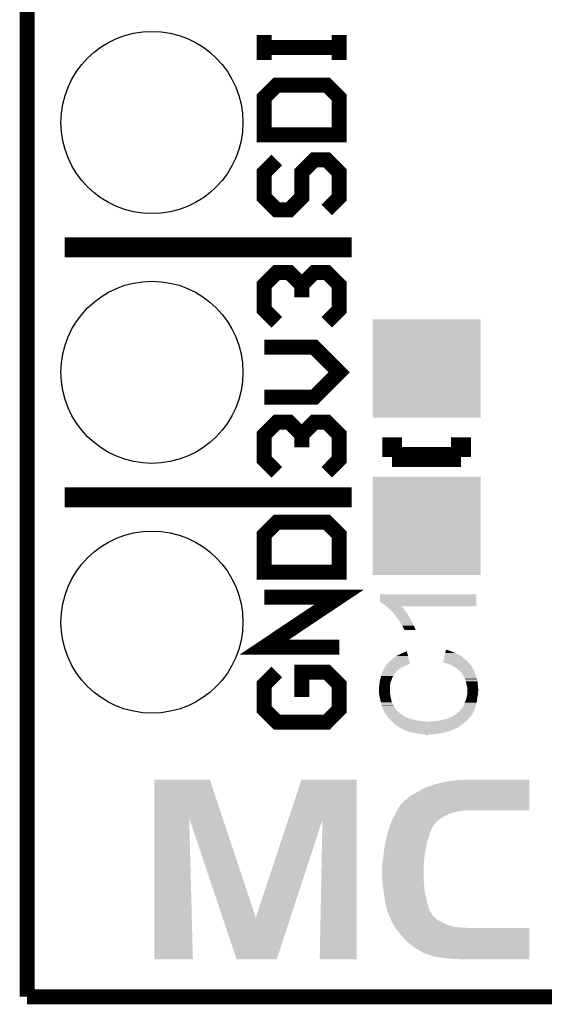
# Model space of a CAD drawing. Extents: x -4.2 to 27.1, y -3.9 to 55.1.
# Tile 1 of 37: x -1.3 to 4, y -3.9 to 6.1. Entities that reach past the tile are written whole.
import ezdxf

# ---------------------------------------------------------------- set-up
doc = ezdxf.new("R2010")
doc.units = 0
doc.layers.get('0').update_dxf_attribs({"linetype": 'CONTINUOUS'})
for name, color, linetype in [('MCP2517FD_CLICK_GKO', 5, 'CONTINUOUS'), ('MCP2517FD_CLICK_GTO', 14, 'CONTINUOUS'), ('MCP2517FD_CLICK_GTS', 12, 'CONTINUOUS')]:
    doc.layers.add(name, color=color, linetype=linetype)

# ---------------------------------------------------------------- blocks, each defined once
blk = doc.blocks.new('RECTANGLE_89')
blk.add_solid([(0.54991, 0.50038), (0.54991, -0.50038), (-0.54991, 0.50038), (-0.54991, -0.50038)])
blk = doc.blocks.new('ROUND_68')
blk.add_circle((0, 0), 0.926)

msp = doc.modelspace()

# ---------------------------------------------------------------- linework, layer by layer
at = {"layer": 'MCP2517FD_CLICK_GKO', "const_width": 0.1524}
for points in [[(-1.27, -3.81), (-1.27, 37.80028)], [(-1.27, -3.81), (21.59, -3.81), (24.13, -1.27)]]:
    msp.add_lwpolyline(points, dxfattribs=at)
at = {"layer": 'MCP2517FD_CLICK_GTO'}
for points, const_width in [([(1.143, 5.715), (1.143, 5.969), (1.143, 5.842), (1.905, 5.842), (1.905, 5.715), (1.905, 5.969)], 0.1524), ([(1.143, 4.953), (1.905, 4.953), (1.905, 5.334), (1.778, 5.461), (1.27, 5.461), (1.143, 5.334), (1.143, 4.953)], 0.1524), ([(1.27, 4.699), (1.143, 4.572), (1.143, 4.318), (1.27, 4.191), (1.397, 4.191), (1.524, 4.318), (1.524, 4.572), (1.651, 4.699), (1.778, 4.699), (1.905, 4.572), (1.905, 4.318), (1.778, 4.191)], 0.1524), ([(-0.889, 3.81), (2.032, 3.81)], 0.2032), ([(1.27, 3.048), (1.143, 3.175), (1.143, 3.429), (1.27, 3.556), (1.397, 3.556), (1.524, 3.429), (1.524, 3.302), (1.524, 3.429), (1.651, 3.556), (1.778, 3.556), (1.905, 3.429), (1.905, 3.175), (1.778, 3.048)], 0.1524), ([(1.143, 2.286), (1.651, 2.286), (1.905, 2.54), (1.651, 2.794), (1.143, 2.794)], 0.1524), ([(1.27, 1.524), (1.143, 1.651), (1.143, 1.905), (1.27, 2.032), (1.397, 2.032), (1.524, 1.905), (1.524, 1.778), (1.524, 1.905), (1.651, 2.032), (1.778, 2.032), (1.905, 1.905), (1.905, 1.651), (1.778, 1.524)], 0.1524), ([(2.44348, 1.67894), (2.44348, 1.87706)], 0.20066), ([(3.14452, 1.67894), (3.14452, 1.87706)], 0.20066), ([(2.44348, 1.67894), (3.14452, 1.67894)], 0.20066), ([(-0.889, 1.27), (2.032, 1.27)], 0.2032), ([(1.143, 0.508), (1.905, 0.508), (1.905, 0.889), (1.778, 1.016), (1.27, 1.016), (1.143, 0.889), (1.143, 0.508)], 0.1524), ([(1.905, -0.254), (1.143, -0.254), (1.905, 0.254), (1.143, 0.254)], 0.1524), ([(1.27, -0.508), (1.143, -0.635), (1.143, -0.889), (1.27, -1.016), (1.778, -1.016), (1.905, -0.889), (1.905, -0.635), (1.778, -0.508), (1.524, -0.508), (1.524, -0.762)], 0.1524)]:
    msp.add_lwpolyline(points, dxfattribs=dict(at, const_width=const_width))
for points in [[(2.32156, 0.203212), (2.32158, 0.281918), (3.301984, 0.203212), (3.302, 0.281918)], [(2.346962, 0.18796), (2.32156, 0.203212), (3.301982, 0.18796), (3.301984, 0.203212)], [(2.32158, 0.281918), (2.321582, 0.28194), (3.302, 0.281918), (2.321582, 0.28194)], [(2.36982, 0.17272), (2.346962, 0.18796), (3.30198, 0.17272), (3.301982, 0.18796)], [(2.384336, 0.16002), (2.36982, 0.17272), (3.301978, 0.16002), (3.30198, 0.17272)], [(2.384378, 0.159982), (2.384336, 0.16002), (2.540036, 0.159982), (3.301978, 0.16002)], [(2.401752, 0.14478), (2.384378, 0.159982), (2.55524, 0.14478), (2.540036, 0.159982)], [(2.41046, 0.13716), (2.401752, 0.14478), (2.56032, 0.13716), (2.55524, 0.14478)], [(2.41935, 0.12954), (2.41046, 0.13716), (2.5654, 0.12954), (2.56032, 0.13716)], [(2.42824, 0.12192), (2.41935, 0.12954), (2.57175, 0.12192), (2.5654, 0.12954)], [(2.435862, 0.114298), (2.42824, 0.12192), (2.5781, 0.114298), (2.57175, 0.12192)], [(2.451094, 0.099066), (2.435862, 0.114298), (2.587622, 0.099066), (2.5781, 0.114298)], [(2.4511, 0.096542), (2.451094, 0.099066), (2.5892, 0.096542), (2.587622, 0.099066)], [(2.45363, 0.09652), (2.4511, 0.096542), (2.589214, 0.09652), (2.5892, 0.096542)], [(2.455536, 0.09398), (2.45363, 0.09652), (2.5908, 0.09398), (2.589214, 0.09652)], [(2.472688, 0.071122), (2.455536, 0.09398), (2.60604, 0.071122), (2.5908, 0.09398)], [(2.4765, 0.06604), (2.472688, 0.071122), (2.60909, 0.06604), (2.60604, 0.071122)], [(2.493128, 0.045718), (2.4765, 0.06604), (2.621282, 0.045718), (2.60909, 0.06604)], [(2.495204, 0.04318), (2.493128, 0.045718), (2.62382, 0.04318), (2.621282, 0.045718)], [(2.49936, 0.0381), (2.495204, 0.04318), (2.627206, 0.0381), (2.62382, 0.04318)], [(2.501056, 0.035558), (2.49936, 0.0381), (2.6289, 0.035558), (2.627206, 0.0381)], [(2.51968, 0.00762), (2.501056, 0.035558), (2.64287, 0.00762), (2.6289, 0.035558)], [(2.534922, -0.020322), (2.51968, 0.00762), (2.656842, -0.020322), (2.64287, 0.00762)], [(2.54508, -0.03556), (2.534922, -0.020322), (2.66446, -0.03556), (2.656842, -0.020322)], [(2.550158, -0.043178), (2.54508, -0.03556), (2.667846, -0.043178), (2.66446, -0.03556)], [(2.55524, -0.053338), (2.550158, -0.043178), (2.672362, -0.053338), (2.667846, -0.043178)], [(2.558628, -0.05842), (2.55524, -0.053338), (2.67462, -0.05842), (2.672362, -0.053338)], [(2.560318, -0.060956), (2.558628, -0.05842), (2.675568, -0.060956), (2.67462, -0.05842)], [(2.56286, -0.068578), (2.560318, -0.060956), (2.678416, -0.068578), (2.675568, -0.060956)], [(2.565398, -0.073656), (2.56286, -0.068578), (2.680312, -0.073656), (2.678416, -0.068578)], [(2.567934, -0.076194), (2.565398, -0.073656), (2.68126, -0.076194), (2.680312, -0.073656)], [(2.56794, -0.078718), (2.567934, -0.076194), (2.682202, -0.078718), (2.68126, -0.076194)], [(2.68221, -0.07874), (2.56794, -0.078718), (2.68221, -0.07874), (2.682202, -0.078718)], [(2.567942, -0.304798), (2.593346, -0.297204), (2.595168, -0.304798), (2.593346, -0.297204)], [(2.986156, -0.3048), (2.987352, -0.299722), (3.065782, -0.3048), (3.048002, -0.299722)], [(2.987352, -0.299722), (2.989146, -0.292102), (3.048002, -0.299722), (3.032762, -0.292102)], [(2.989146, -0.292102), (2.989744, -0.28956), (3.032762, -0.292102), (3.020062, -0.28956)], [(2.989744, -0.28956), (2.99094, -0.28448), (3.020062, -0.28956), (3.009902, -0.28448)], [(2.99094, -0.28448), (2.991538, -0.281942), (3.009902, -0.28448), (2.999742, -0.281942)], [(2.991538, -0.281942), (2.992136, -0.279402), (2.999742, -0.281942), (2.994664, -0.279402)], [(2.992136, -0.279402), (2.992138, -0.2794), (2.994664, -0.279402), (2.992138, -0.2794)], [(2.405382, -0.414018), (2.438402, -0.380998), (2.621356, -0.414018), (2.613438, -0.380998)], [(2.438402, -0.380998), (2.4511, -0.37084), (2.613438, -0.380998), (2.611004, -0.37084)], [(2.4511, -0.37084), (2.48666, -0.345438), (2.611004, -0.37084), (2.604912, -0.345438)], [(2.48666, -0.345438), (2.50444, -0.33528), (2.604912, -0.345438), (2.602476, -0.33528)], [(2.50444, -0.33528), (2.52476, -0.32512), (2.602476, -0.33528), (2.60004, -0.32512)], [(2.52476, -0.32512), (2.54762, -0.31496), (2.60004, -0.32512), (2.597604, -0.31496)], [(2.54762, -0.31496), (2.567942, -0.304798), (2.597604, -0.31496), (2.595168, -0.304798)], [(2.962236, -0.4064), (2.965824, -0.391162), (3.21818, -0.4064), (3.20294, -0.391162)], [(2.965824, -0.391162), (2.969412, -0.37592), (3.20294, -0.391162), (3.182618, -0.37592)], [(2.969412, -0.37592), (2.973598, -0.35814), (3.182618, -0.37592), (3.162302, -0.35814)], [(2.973598, -0.35814), (2.979578, -0.332742), (3.162302, -0.35814), (3.124202, -0.332742)], [(2.979578, -0.332742), (2.983764, -0.31496), (3.124202, -0.332742), (3.08356, -0.31496)], [(2.983764, -0.31496), (2.986156, -0.3048), (3.08356, -0.31496), (3.065782, -0.3048)], [(2.33934, -0.518158), (2.347242, -0.50038), (2.473396, -0.518158), (2.4892, -0.50038)], [(2.347242, -0.50038), (2.3495, -0.4953), (2.4892, -0.50038), (2.49555, -0.4953)], [(2.3495, -0.4953), (2.35712, -0.48006), (2.49555, -0.4953), (2.5146, -0.48006)], [(2.35712, -0.48006), (2.359662, -0.47498), (2.5146, -0.48006), (2.521856, -0.47498)], [(2.359662, -0.47498), (2.36873, -0.462282), (2.521856, -0.47498), (2.54, -0.462282)], [(2.36873, -0.462282), (2.37236, -0.4572), (2.54, -0.462282), (2.550162, -0.4572)], [(2.37236, -0.4572), (2.37712, -0.44958), (2.550162, -0.4572), (2.5654, -0.44958)], [(2.37712, -0.44958), (2.385056, -0.43688), (2.5654, -0.44958), (2.588258, -0.43688)], [(2.385056, -0.43688), (2.38506, -0.436876), (2.588258, -0.43688), (2.588272, -0.436876)], [(2.38506, -0.436876), (2.385064, -0.434338), (2.588272, -0.436876), (2.59842, -0.434338)], [(2.385064, -0.434338), (2.385066, -0.434334), (2.59842, -0.434338), (2.598432, -0.434334)], [(2.385066, -0.434334), (2.387602, -0.431796), (2.598432, -0.434334), (2.606048, -0.431796)], [(2.387602, -0.431796), (2.38887, -0.42926), (2.606048, -0.431796), (2.613658, -0.42926)], [(2.38887, -0.42926), (2.39014, -0.426722), (2.613658, -0.42926), (2.618736, -0.426722)], [(2.39014, -0.426722), (2.390142, -0.42672), (2.618736, -0.426722), (2.618738, -0.42672)], [(2.390142, -0.42672), (2.392674, -0.424186), (2.618738, -0.42672), (2.621274, -0.424186)], [(2.392674, -0.424186), (2.39268, -0.42418), (2.621274, -0.424186), (2.623792, -0.42418)], [(2.39268, -0.42418), (2.39776, -0.4191), (2.623792, -0.42418), (2.622574, -0.4191)], [(2.39776, -0.4191), (2.405382, -0.414018), (2.622574, -0.4191), (2.621356, -0.414018)], [(2.961644, -0.40892), (2.962236, -0.4064), (3.220386, -0.40892), (3.21818, -0.4064)], [(2.984502, -0.41656), (2.961644, -0.40892), (3.227068, -0.41656), (3.220386, -0.40892)], [(3.004818, -0.42164), (2.984502, -0.41656), (3.231512, -0.42164), (3.227068, -0.41656)], [(3.018384, -0.426726), (3.004818, -0.42164), (3.23596, -0.426726), (3.231512, -0.42164)], [(3.02514, -0.42926), (3.018384, -0.426726), (3.235974, -0.42926), (3.23596, -0.426726)], [(3.025154, -0.429266), (3.02514, -0.42926), (3.235974, -0.429266), (3.235974, -0.42926)], [(3.031082, -0.431806), (3.025154, -0.429266), (3.241042, -0.431806), (3.235974, -0.429266)], [(3.042924, -0.436882), (3.031082, -0.431806), (3.243582, -0.436882), (3.241042, -0.431806)], [(3.060694, -0.444498), (3.042924, -0.436882), (3.24866, -0.444498), (3.243582, -0.436882)], [(3.060698, -0.4445), (3.060694, -0.444498), (3.248662, -0.4445), (3.24866, -0.444498)], [(3.0734, -0.45466), (3.060698, -0.4445), (3.254758, -0.45466), (3.248662, -0.4445)], [(3.078482, -0.4572), (3.0734, -0.45466), (3.25628, -0.4572), (3.254758, -0.45466)], [(3.088638, -0.462278), (3.078482, -0.4572), (3.25882, -0.462278), (3.25628, -0.4572)], [(3.10134, -0.47244), (3.088638, -0.462278), (3.2639, -0.47244), (3.25882, -0.462278)], [(3.111498, -0.48006), (3.10134, -0.47244), (3.26771, -0.48006), (3.2639, -0.47244)], [(3.11912, -0.487678), (3.111498, -0.48006), (3.27152, -0.487678), (3.26771, -0.48006)], [(3.12928, -0.4953), (3.11912, -0.487678), (3.27533, -0.4953), (3.27152, -0.487678)], [(3.133088, -0.49784), (3.12928, -0.4953), (3.2766, -0.49784), (3.27533, -0.4953)], [(3.136896, -0.50038), (3.133088, -0.49784), (3.277554, -0.50038), (3.2766, -0.49784)], [(3.139438, -0.505456), (3.136896, -0.50038), (3.279456, -0.505456), (3.277554, -0.50038)], [(2.315752, -0.619762), (2.31902, -0.596898), (2.4257, -0.619762), (2.434012, -0.596898)], [(2.31902, -0.596898), (2.320374, -0.59182), (2.434012, -0.596898), (2.43586, -0.59182)], [(2.320374, -0.59182), (2.326468, -0.568962), (2.43586, -0.59182), (2.44348, -0.568962)], [(2.326468, -0.568962), (2.32918, -0.5588), (2.44348, -0.568962), (2.44856, -0.5588)], [(2.32918, -0.5588), (2.331718, -0.54864), (2.44856, -0.5588), (2.45364, -0.54864)], [(2.331718, -0.54864), (2.334894, -0.535938), (2.45364, -0.54864), (2.46126, -0.535938)], [(2.334894, -0.535938), (2.337432, -0.525784), (2.46126, -0.535938), (2.466338, -0.525784)], [(2.337432, -0.525784), (2.338068, -0.52324), (2.466338, -0.525784), (2.46888, -0.52324)], [(2.338068, -0.52324), (2.33934, -0.518158), (2.46888, -0.52324), (2.473396, -0.518158)], [(3.14706, -0.51308), (3.139438, -0.505456), (3.282316, -0.51308), (3.279456, -0.505456)], [(3.151124, -0.51816), (3.14706, -0.51308), (3.28422, -0.51816), (3.282316, -0.51308)], [(3.15722, -0.525782), (3.151124, -0.51816), (3.287488, -0.525782), (3.28422, -0.51816)], [(3.163026, -0.53594), (3.15722, -0.525782), (3.29184, -0.53594), (3.287488, -0.525782)], [(3.16738, -0.543562), (3.163026, -0.53594), (3.294382, -0.543562), (3.29184, -0.53594)], [(3.18262, -0.57404), (3.16738, -0.543562), (3.30454, -0.57404), (3.294382, -0.543562)], [(3.185392, -0.581662), (3.18262, -0.57404), (3.30708, -0.581662), (3.30454, -0.57404)], [(3.192778, -0.60198), (3.185392, -0.581662), (3.311596, -0.60198), (3.30708, -0.581662)], [(2.30886, -0.670558), (2.3114, -0.660398), (2.42062, -0.670558), (2.42062, -0.660398)], [(2.30886, -0.683262), (2.30886, -0.670558), (2.42062, -0.683262), (2.42062, -0.670558)], [(2.310554, -0.713742), (2.30886, -0.683262), (2.42062, -0.713742), (2.42062, -0.683262)], [(2.3114, -0.647698), (2.31394, -0.63246), (2.421044, -0.647698), (2.423582, -0.63246)], [(2.3114, -0.650242), (2.3114, -0.647698), (2.42062, -0.650242), (2.421044, -0.647698)], [(2.3114, -0.660398), (2.3114, -0.650242), (2.42062, -0.660398), (2.42062, -0.650242)], [(2.31394, -0.63246), (2.315752, -0.619762), (2.423582, -0.63246), (2.4257, -0.619762)], [(3.193414, -0.604522), (3.192778, -0.60198), (3.31216, -0.604522), (3.311596, -0.60198)], [(3.199766, -0.62992), (3.193414, -0.604522), (3.3147, -0.62992), (3.31216, -0.604522)], [(3.2004, -0.63246), (3.199766, -0.62992), (3.314932, -0.63246), (3.3147, -0.62992)], [(3.20548, -0.65786), (3.2004, -0.63246), (3.317242, -0.65786), (3.314932, -0.63246)], [(3.20802, -0.668018), (3.20548, -0.65786), (3.318164, -0.668018), (3.317242, -0.65786)], [(3.20802, -0.685798), (3.20802, -0.668018), (3.31978, -0.685798), (3.318164, -0.668018)], [(3.20802, -0.701042), (3.20802, -0.685798), (3.31978, -0.701042), (3.31978, -0.685798)], [(2.31126, -0.726438), (2.310554, -0.713742), (2.42316, -0.726438), (2.42062, -0.713742)], [(2.3114, -0.72898), (2.31126, -0.726438), (2.423416, -0.72898), (2.42316, -0.726438)], [(2.31521, -0.75184), (2.3114, -0.72898), (2.4257, -0.75184), (2.423416, -0.72898)], [(2.31902, -0.7747), (2.31521, -0.75184), (2.431416, -0.7747), (2.4257, -0.75184)], [(2.328546, -0.812802), (2.31902, -0.7747), (2.44094, -0.812802), (2.431416, -0.7747)], [(3.18516, -0.8128), (3.195322, -0.7874), (3.305174, -0.8128), (3.30835, -0.7874)], [(3.195322, -0.7874), (3.20294, -0.75946), (3.30835, -0.7874), (3.311842, -0.75946)], [(3.20294, -0.75946), (3.203362, -0.756922), (3.311842, -0.75946), (3.31216, -0.756922)], [(3.203362, -0.756922), (3.206324, -0.739144), (3.31216, -0.756922), (3.31724, -0.739144)], [(3.206324, -0.739144), (3.20802, -0.728978), (3.31724, -0.739144), (3.31724, -0.728978)], [(3.20802, -0.711202), (3.20802, -0.701042), (3.31724, -0.711202), (3.31978, -0.701042)], [(3.20802, -0.728978), (3.20802, -0.711202), (3.31724, -0.728978), (3.31724, -0.711202)], [(2.32918, -0.81534), (2.328546, -0.812802), (2.442112, -0.81534), (2.44094, -0.812802)], [(2.337888, -0.845818), (2.32918, -0.81534), (2.45618, -0.845818), (2.442112, -0.81534)], [(2.33934, -0.8509), (2.337888, -0.845818), (2.459146, -0.8509), (2.45618, -0.845818)], [(2.34442, -0.866142), (2.33934, -0.8509), (2.468036, -0.866142), (2.459146, -0.8509)], [(2.348486, -0.876302), (2.34442, -0.866142), (2.473962, -0.876302), (2.468036, -0.866142)], [(2.349502, -0.878842), (2.348486, -0.876302), (2.4765, -0.878842), (2.473962, -0.876302)], [(2.353564, -0.889), (2.349502, -0.878842), (2.484122, -0.889), (2.4765, -0.878842)], [(2.35458, -0.89154), (2.353564, -0.889), (2.486662, -0.89154), (2.484122, -0.889)], [(2.35966, -0.9017), (2.35458, -0.89154), (2.496822, -0.9017), (2.486662, -0.89154)], [(3.13323, -0.9017), (3.144518, -0.889002), (3.2766, -0.9017), (3.28108, -0.889002)], [(3.144518, -0.889002), (3.16484, -0.863594), (3.28108, -0.889002), (3.290048, -0.863594)], [(3.16484, -0.85852), (3.164842, -0.858516), (3.29184, -0.85852), (3.29184, -0.858516)], [(3.16484, -0.863594), (3.16484, -0.85852), (3.290048, -0.863594), (3.29184, -0.85852)], [(3.164842, -0.858516), (3.16992, -0.848358), (3.29184, -0.858516), (3.295014, -0.848358)], [(3.16992, -0.848358), (3.172462, -0.840736), (3.295014, -0.848358), (3.297396, -0.840736)], [(3.172462, -0.840736), (3.17754, -0.83312), (3.297396, -0.840736), (3.299776, -0.83312)], [(3.17754, -0.83312), (3.183254, -0.817882), (3.299776, -0.83312), (3.30454, -0.817882)], [(3.183254, -0.817882), (3.18516, -0.8128), (3.30454, -0.817882), (3.305174, -0.8128)], [(2.3622, -0.909318), (2.35966, -0.9017), (2.50444, -0.909318), (2.496822, -0.9017)], [(2.366012, -0.91694), (2.3622, -0.909318), (2.512062, -0.91694), (2.50444, -0.909318)], [(2.367274, -0.919466), (2.366012, -0.91694), (2.51531, -0.919466), (2.512062, -0.91694)], [(2.369808, -0.91948), (2.367274, -0.919466), (2.515328, -0.91948), (2.51531, -0.919466)], [(2.38963, -0.9525), (2.369808, -0.91948), (2.557782, -0.9525), (2.515328, -0.91948)], [(2.392678, -0.957578), (2.38963, -0.9525), (2.567938, -0.957578), (2.557782, -0.9525)], [(2.401278, -0.96774), (2.392678, -0.957578), (2.58826, -0.96774), (2.567938, -0.957578)], [(2.412024, -0.98044), (2.401278, -0.96774), (2.618744, -0.98044), (2.58826, -0.96774)], [(2.41203, -0.980446), (2.412024, -0.98044), (2.621286, -0.980446), (2.618744, -0.98044)], [(2.414174, -0.98298), (2.41203, -0.980446), (2.623826, -0.98298), (2.621286, -0.980446)], [(2.414174, -0.982982), (2.414174, -0.98298), (2.628904, -0.982982), (2.623826, -0.98298)], [(2.416324, -0.985522), (2.414174, -0.982982), (2.633982, -0.985522), (2.628904, -0.982982)], [(2.42062, -0.9906), (2.416324, -0.985522), (2.6543, -0.9906), (2.633982, -0.985522)], [(2.4257, -0.99568), (2.42062, -0.9906), (2.67716, -0.99568), (2.6543, -0.9906)], [(2.43078, -1.00076), (2.4257, -0.99568), (2.7051, -1.00076), (2.67716, -0.99568)], [(2.43586, -1.00584), (2.43078, -1.00076), (2.735578, -1.00584), (2.7051, -1.00076)], [(2.913382, -1.0033), (2.93877, -0.998222), (3.20167, -1.0033), (3.208018, -0.998222)], [(2.93877, -0.998222), (2.95148, -0.99568), (3.208018, -0.998222), (3.21005, -0.99568)], [(2.95148, -0.99568), (2.987032, -0.985522), (3.21005, -0.99568), (3.218178, -0.985522)], [(2.987032, -0.985522), (2.98704, -0.98552), (3.218178, -0.985522), (3.218178, -0.98552)], [(2.98704, -0.98552), (3.025126, -0.97536), (3.218178, -0.98552), (3.228338, -0.97536)], [(3.025126, -0.97536), (3.025142, -0.975356), (3.228338, -0.97536), (3.22834, -0.975356)], [(3.025142, -0.975356), (3.027684, -0.972818), (3.22834, -0.975356), (3.230244, -0.972818)], [(3.027684, -0.972818), (3.032762, -0.97028), (3.230244, -0.972818), (3.232148, -0.97028)], [(3.032762, -0.97028), (3.04038, -0.96774), (3.232148, -0.97028), (3.234054, -0.96774)], [(3.04038, -0.96774), (3.045454, -0.965202), (3.234054, -0.96774), (3.23596, -0.965202)], [(3.045454, -0.965202), (3.055618, -0.96012), (3.23596, -0.965202), (3.24104, -0.96012)], [(3.055618, -0.96012), (3.067806, -0.952502), (3.24104, -0.96012), (3.248658, -0.952502)], [(3.067806, -0.952502), (3.07594, -0.94742), (3.248658, -0.952502), (3.252046, -0.94742)], [(3.07594, -0.94742), (3.07974, -0.944886), (3.252046, -0.94742), (3.253736, -0.944886)], [(3.07974, -0.944886), (3.083526, -0.942362), (3.253736, -0.944886), (3.25374, -0.942362)], [(3.083526, -0.942362), (3.08356, -0.94234), (3.25374, -0.942362), (3.256266, -0.94234)], [(3.08356, -0.94234), (3.0988, -0.93218), (3.256266, -0.94234), (3.261348, -0.93218)], [(3.0988, -0.93218), (3.1242, -0.91186), (3.261348, -0.93218), (3.271516, -0.91186)], [(3.1242, -0.91186), (3.13323, -0.9017), (3.271516, -0.91186), (3.2766, -0.9017)], [(2.44094, -1.01092), (2.43586, -1.00584), (2.806698, -1.01092), (2.735578, -1.00584)], [(2.44856, -1.01854), (2.44094, -1.01092), (3.185158, -1.01854), (3.192778, -1.01092)], [(2.451356, -1.02108), (2.44856, -1.01854), (3.182618, -1.02108), (3.185158, -1.01854)], [(2.476498, -1.043938), (2.451356, -1.02108), (3.152904, -1.043938), (3.182618, -1.02108)], [(2.48013, -1.04648), (2.476498, -1.043938), (3.1496, -1.04648), (3.152904, -1.043938)], [(2.5019, -1.061722), (2.48013, -1.04648), (3.126736, -1.061722), (3.1496, -1.04648)], [(2.514602, -1.06934), (2.5019, -1.061722), (3.11531, -1.06934), (3.126736, -1.061722)], [(2.519682, -1.07188), (2.514602, -1.06934), (3.1115, -1.07188), (3.11531, -1.06934)], [(2.524756, -1.074418), (2.519682, -1.07188), (3.106106, -1.074418), (3.1115, -1.07188)], [(2.529838, -1.079496), (2.524756, -1.074418), (3.095316, -1.079496), (3.106106, -1.074418)], [(2.537456, -1.08204), (2.529838, -1.079496), (3.08991, -1.08204), (3.095316, -1.079496)], [(2.539994, -1.084574), (2.537456, -1.08204), (3.084524, -1.084574), (3.08991, -1.08204)], [(2.542536, -1.08458), (2.539994, -1.084574), (3.084512, -1.08458), (3.084524, -1.084574)], [(2.55873, -1.0922), (2.542536, -1.08458), (3.06832, -1.0922), (3.084512, -1.08458)], [(2.564128, -1.09474), (2.55873, -1.0922), (3.063238, -1.09474), (3.06832, -1.0922)], [(2.57492, -1.099818), (2.564128, -1.09474), (3.048, -1.099818), (3.063238, -1.09474)], [(2.580322, -1.10236), (2.57492, -1.099818), (3.037842, -1.10236), (3.048, -1.099818)], [(2.806698, -1.01092), (2.829562, -1.010918), (3.192778, -1.01092), (3.19278, -1.010918)], [(2.829562, -1.010918), (2.837184, -1.00838), (3.19278, -1.010918), (3.19532, -1.00838)], [(2.865122, -1.00838), (2.880358, -1.00584), (3.19532, -1.00838), (3.198494, -1.00584)], [(2.880358, -1.00584), (2.913382, -1.0033), (3.198494, -1.00584), (3.20167, -1.0033)], [(2.58572, -1.1049), (2.580322, -1.10236), (3.03022, -1.1049), (3.037842, -1.10236)], [(2.608584, -1.11252), (2.58572, -1.1049), (3.00736, -1.11252), (3.03022, -1.1049)], [(2.631438, -1.120138), (2.608584, -1.11252), (2.980696, -1.120138), (3.00736, -1.11252)], [(2.646688, -1.12268), (2.631438, -1.120138), (2.9718, -1.12268), (2.980696, -1.120138)], [(2.67716, -1.12776), (2.646688, -1.12268), (2.95148, -1.12776), (2.9718, -1.12268)], [(2.7178, -1.13538), (2.67716, -1.12776), (2.908302, -1.13538), (2.95148, -1.12776)], [(2.75336, -1.14046), (2.7178, -1.13538), (2.8575, -1.14046), (2.908302, -1.13538)], [(2.791458, -1.143), (2.781298, -1.14046), (2.8067, -1.143), (2.8575, -1.14046)], [(0.025416, -1.991506), (0.02542, -1.602756), (0.71888, -1.991506), (0.589284, -1.602756)], [(0.02542, -1.602756), (0.025422, -1.60274), (0.589284, -1.602756), (0.025422, -1.60274)], [(1.386692, -2.009282), (1.521468, -1.602762), (2.082794, -2.009282), (2.0828, -1.602762)], [(1.521468, -1.602762), (1.521476, -1.60274), (2.0828, -1.602762), (1.521476, -1.60274)], [(2.67208, -1.74244), (2.75336, -1.69672), (3.84047, -1.74244), (3.840472, -1.69672)], [(2.75336, -1.69672), (2.80162, -1.6764), (3.840472, -1.69672), (3.840474, -1.6764)], [(2.80162, -1.6764), (2.854962, -1.65608), (3.840474, -1.6764), (3.840476, -1.65608)], [(2.854962, -1.65608), (2.97688, -1.6256), (3.840476, -1.65608), (3.840478, -1.6256)], [(2.97688, -1.6256), (3.047998, -1.6129), (3.840478, -1.6256), (3.840478, -1.6129)], [(3.047998, -1.6129), (3.1242, -1.60528), (3.840478, -1.6129), (3.840478, -1.60528)], [(3.1242, -1.60528), (3.202258, -1.602762), (3.840478, -1.60528), (3.84048, -1.602762)], [(3.202258, -1.602762), (3.20294, -1.60274), (3.84048, -1.602762), (3.20294, -1.60274)], [(2.573022, -1.811018), (2.5908, -1.79832), (3.840464, -1.811018), (3.840466, -1.79832)], [(2.5908, -1.79832), (2.61366, -1.78054), (3.840466, -1.79832), (3.840466, -1.78054)], [(2.61366, -1.78054), (2.6416, -1.760218), (3.840466, -1.78054), (3.840468, -1.760218)], [(2.6416, -1.760218), (2.67208, -1.74244), (3.840468, -1.760218), (3.84047, -1.74244)], [(2.494788, -1.91262), (2.5146, -1.8796), (3.840458, -1.91262), (3.84046, -1.8796)], [(2.5146, -1.8796), (2.550162, -1.83388), (3.84046, -1.8796), (3.840462, -1.83388)], [(2.550162, -1.83388), (2.552702, -1.83134), (3.840462, -1.83388), (3.840462, -1.83134)], [(2.552702, -1.83134), (2.562862, -1.823718), (3.840462, -1.83134), (3.840464, -1.823718)], [(2.562862, -1.823718), (2.573022, -1.811018), (3.840464, -1.823718), (3.840464, -1.811018)], [(0.0254, -3.428978), (0.025416, -1.991506), (0.416538, -3.428978), (0.378464, -1.991506)], [(0.718634, -3.004756), (0.378464, -1.991506), (1.05666, -3.004756), (0.71888, -1.991506)], [(2.443478, -2.014222), (2.45156, -1.99644), (2.913378, -2.014222), (2.93878, -1.99644)], [(2.45156, -1.99644), (2.45618, -1.98628), (2.93878, -1.99644), (2.954746, -1.98628)], [(2.45618, -1.98628), (2.459988, -1.978662), (2.954746, -1.98628), (2.96672, -1.978662)], [(2.459988, -1.978662), (2.47396, -1.95072), (2.96672, -1.978662), (3.0226, -1.95072)], [(2.47396, -1.95072), (2.482848, -1.932942), (3.0226, -1.95072), (3.07594, -1.932942)], [(2.482848, -1.932942), (2.48412, -1.930402), (3.07594, -1.932942), (3.089272, -1.930402)], [(2.48412, -1.930402), (2.488692, -1.92278), (3.089272, -1.930402), (3.129282, -1.92278)], [(2.488692, -1.92278), (2.49174, -1.9177), (3.129282, -1.92278), (3.169918, -1.9177)], [(2.49174, -1.9177), (2.494786, -1.912622), (3.169918, -1.9177), (3.185158, -1.912622)], [(2.494786, -1.912622), (2.494788, -1.91262), (3.185158, -1.912622), (3.840458, -1.91262)], [(1.05666, -3.004756), (1.386692, -2.009282), (1.408872, -3.004756), (1.734774, -2.009282)], [(1.70688, -3.428978), (1.734774, -2.009282), (2.082778, -3.428978), (2.082794, -2.009282)], [(2.41046, -2.10312), (2.413846, -2.092962), (2.845526, -2.10312), (2.84988, -2.092962)], [(2.413846, -2.092962), (2.417232, -2.0828), (2.84988, -2.092962), (2.8575, -2.0828)], [(2.417232, -2.0828), (2.42231, -2.067566), (2.8575, -2.0828), (2.867656, -2.067566)], [(2.42231, -2.067566), (2.423158, -2.065024), (2.867656, -2.067566), (2.86766, -2.065024)], [(2.423158, -2.065024), (2.43078, -2.04216), (2.86766, -2.065024), (2.884284, -2.04216)], [(2.43078, -2.04216), (2.433088, -2.037082), (2.884284, -2.04216), (2.887978, -2.037082)], [(2.433088, -2.037082), (2.443478, -2.014222), (2.887978, -2.037082), (2.913378, -2.014222)], [(2.380532, -2.217422), (2.38771, -2.184402), (2.80416, -2.217422), (2.816858, -2.184402)], [(2.38771, -2.184402), (2.39268, -2.161542), (2.816858, -2.184402), (2.823094, -2.161542)], [(2.39268, -2.161542), (2.394226, -2.15646), (2.823094, -2.161542), (2.824482, -2.15646)], [(2.394226, -2.15646), (2.401182, -2.1336), (2.824482, -2.15646), (2.8321, -2.1336)], [(2.401182, -2.1336), (2.40814, -2.11074), (2.8321, -2.1336), (2.84226, -2.11074)], [(2.40814, -2.11074), (2.41046, -2.10312), (2.84226, -2.11074), (2.845526, -2.10312)], [(2.35966, -2.33426), (2.365202, -2.29362), (2.779888, -2.33426), (2.78892, -2.29362)], [(2.365202, -2.29362), (2.36728, -2.278382), (2.78892, -2.29362), (2.791966, -2.278382)], [(2.36728, -2.278382), (2.380532, -2.217422), (2.791966, -2.278382), (2.80416, -2.217422)], [(2.34696, -2.43078), (2.353732, -2.390142), (2.769204, -2.43078), (2.77114, -2.390142)], [(2.353732, -2.390142), (2.35458, -2.385062), (2.77114, -2.390142), (2.7719, -2.385062)], [(2.35458, -2.385062), (2.359152, -2.33934), (2.7719, -2.385062), (2.77876, -2.33934)], [(2.359152, -2.33934), (2.35966, -2.33426), (2.77876, -2.33934), (2.779888, -2.33426)], [(2.34442, -2.46888), (2.346112, -2.44348), (2.766482, -2.46888), (2.7686, -2.44348)], [(2.34442, -2.504438), (2.34442, -2.46888), (2.76352, -2.504438), (2.766482, -2.46888)], [(2.346112, -2.44348), (2.34696, -2.43078), (2.7686, -2.44348), (2.769204, -2.43078)], [(2.34188, -2.52476), (2.34442, -2.504438), (2.76352, -2.52476), (2.76352, -2.504438)], [(2.34188, -2.54762), (2.34188, -2.52476), (2.76352, -2.54762), (2.76352, -2.52476)], [(2.34315, -2.59334), (2.34188, -2.54762), (2.76352, -2.59334), (2.76352, -2.54762)], [(2.343716, -2.613662), (2.34315, -2.59334), (2.76606, -2.613662), (2.76352, -2.59334)], [(2.34442, -2.63906), (2.343716, -2.613662), (2.76606, -2.63906), (2.76606, -2.613662)], [(2.347914, -2.667), (2.34442, -2.63906), (2.7686, -2.667), (2.76606, -2.63906)], [(2.35458, -2.72034), (2.347914, -2.667), (2.773046, -2.72034), (2.7686, -2.667)], [(2.355632, -2.727962), (2.35458, -2.72034), (2.77368, -2.727962), (2.773046, -2.72034)], [(2.36474, -2.794), (2.355632, -2.727962), (2.787834, -2.794), (2.77368, -2.727962)], [(2.3749, -2.86004), (2.36474, -2.794), (2.801986, -2.86004), (2.787834, -2.794)], [(2.377948, -2.8702), (2.3749, -2.86004), (2.804162, -2.8702), (2.801986, -2.86004)], [(2.38252, -2.88544), (2.377948, -2.8702), (2.809438, -2.88544), (2.804162, -2.8702)], [(2.3876, -2.910842), (2.38252, -2.88544), (2.81823, -2.910842), (2.809438, -2.88544)], [(2.39268, -2.92862), (2.3876, -2.910842), (2.824384, -2.92862), (2.81823, -2.910842)], [(2.394586, -2.936242), (2.39268, -2.92862), (2.827022, -2.936242), (2.824384, -2.92862)], [(2.397758, -2.948938), (2.394586, -2.936242), (2.835102, -2.948938), (2.827022, -2.936242)], [(2.40538, -2.961638), (2.397758, -2.948938), (2.843184, -2.961638), (2.835102, -2.948938)], [(2.406016, -2.96418), (2.40538, -2.961638), (2.8448, -2.96418), (2.843184, -2.961638)], [(2.407918, -2.971798), (2.406016, -2.96418), (2.850134, -2.971798), (2.8448, -2.96418)], [(2.410458, -2.976876), (2.407918, -2.971798), (2.853688, -2.976876), (2.850134, -2.971798)], [(2.41046, -2.979416), (2.410458, -2.976876), (2.855466, -2.979416), (2.853688, -2.976876)], [(2.414934, -2.989582), (2.41046, -2.979416), (2.862582, -2.989582), (2.855466, -2.979416)], [(2.422756, -3.007362), (2.414934, -2.989582), (2.880362, -3.007362), (2.862582, -2.989582)], [(0.861056, -3.428984), (0.718634, -3.004756), (1.269988, -3.428984), (1.408872, -3.004756)], [(2.431696, -3.027682), (2.422756, -3.007362), (2.905762, -3.027682), (2.880362, -3.007362)], [(2.436166, -3.03784), (2.431696, -3.027682), (2.92354, -3.03784), (2.905762, -3.027682)], [(2.4384, -3.042922), (2.436166, -3.03784), (2.933704, -3.042922), (2.92354, -3.03784)], [(2.441272, -3.048), (2.4384, -3.042922), (2.94386, -3.048), (2.933704, -3.042922)], [(2.447014, -3.05816), (2.441272, -3.048), (2.96672, -3.05816), (2.94386, -3.048)], [(2.454192, -3.07086), (2.447014, -3.05816), (2.992122, -3.07086), (2.96672, -3.05816)], [(2.459934, -3.08102), (2.454192, -3.07086), (3.02006, -3.08102), (2.992122, -3.07086)], [(2.465676, -3.091178), (2.459934, -3.08102), (3.05054, -3.091178), (3.02006, -3.08102)], [(2.469984, -3.0988), (2.465676, -3.091178), (3.083562, -3.0988), (3.05054, -3.091178)], [(2.471418, -3.101338), (2.469984, -3.0988), (3.103866, -3.101338), (3.083562, -3.0988)], [(2.473426, -3.10388), (2.471418, -3.101338), (3.1242, -3.10388), (3.103866, -3.101338)], [(2.475432, -3.10642), (2.473426, -3.10388), (3.1623, -3.10642), (3.1242, -3.10388)], [(2.477436, -3.10896), (2.475432, -3.10642), (3.208018, -3.10896), (3.1623, -3.10642)], [(2.477454, -3.108982), (2.477436, -3.10896), (3.84048, -3.108982), (3.208018, -3.10896)], [(2.50952, -3.1496), (2.477454, -3.108982), (3.840476, -3.1496), (3.84048, -3.108982)], [(2.542542, -3.192782), (2.50952, -3.1496), (3.840474, -3.192782), (3.840476, -3.1496)], [(2.57302, -3.2258), (2.542542, -3.192782), (3.84047, -3.2258), (3.840474, -3.192782)], [(2.59842, -3.251202), (2.57302, -3.2258), (3.84047, -3.251202), (3.84047, -3.2258)], [(2.616198, -3.266438), (2.59842, -3.251202), (3.840468, -3.266438), (3.84047, -3.251202)], [(2.618734, -3.271506), (2.616198, -3.266438), (3.840468, -3.271506), (3.840468, -3.266438)], [(2.621276, -3.27152), (2.618734, -3.271506), (3.840468, -3.27152), (3.840468, -3.271506)], [(2.661922, -3.302), (2.621276, -3.27152), (3.840466, -3.302), (3.840468, -3.27152)], [(2.70256, -3.3274), (2.661922, -3.302), (3.840464, -3.3274), (3.840466, -3.302)], [(2.740662, -3.35026), (2.70256, -3.3274), (3.840462, -3.35026), (3.840464, -3.3274)], [(2.77622, -3.36804), (2.740662, -3.35026), (3.840462, -3.36804), (3.840462, -3.35026)], [(2.80416, -3.378202), (2.77622, -3.36804), (3.84046, -3.378202), (3.840462, -3.36804)], [(2.829558, -3.385818), (2.80416, -3.378202), (3.84046, -3.385818), (3.84046, -3.378202)], [(2.849878, -3.395978), (2.829558, -3.385818), (3.84046, -3.395978), (3.84046, -3.385818)], [(2.900682, -3.40614), (2.849878, -3.395978), (3.840458, -3.40614), (3.84046, -3.395978)], [(0.416538, -3.429), (0.0254, -3.428978), (0.416538, -3.429), (0.416538, -3.428978)], [(1.269984, -3.429), (0.861056, -3.428984), (1.269984, -3.429), (1.269988, -3.428984)], [(2.082778, -3.429), (1.70688, -3.428978), (2.082778, -3.429), (2.082778, -3.428978)], [(2.95656, -3.41376), (2.900682, -3.40614), (3.840458, -3.41376), (3.840458, -3.40614)], [(3.014982, -3.42138), (2.95656, -3.41376), (3.840458, -3.42138), (3.840458, -3.41376)], [(3.06832, -3.42392), (3.014982, -3.42138), (3.840458, -3.42392), (3.840458, -3.42138)], [(3.11658, -3.42646), (3.06832, -3.42392), (3.840458, -3.42646), (3.840458, -3.42392)], [(3.1369, -3.429), (3.11658, -3.42646), (3.840458, -3.429), (3.840458, -3.42646)]]:
    msp.add_solid(points, dxfattribs=at)

# ---------------------------------------------------------------- block references
at = {"layer": 'MCP2517FD_CLICK_GTS'}
for name, p in [('ROUND_68', (0, 5.08)), ('ROUND_68', (0, 2.54)), ('RECTANGLE_89', (2.794, 2.5781)), ('RECTANGLE_89', (2.794, 0.9779)), ('ROUND_68', (0, 0))]:
    msp.add_blockref(name, p, dxfattribs=at)

doc.saveas('drawing.dxf')
